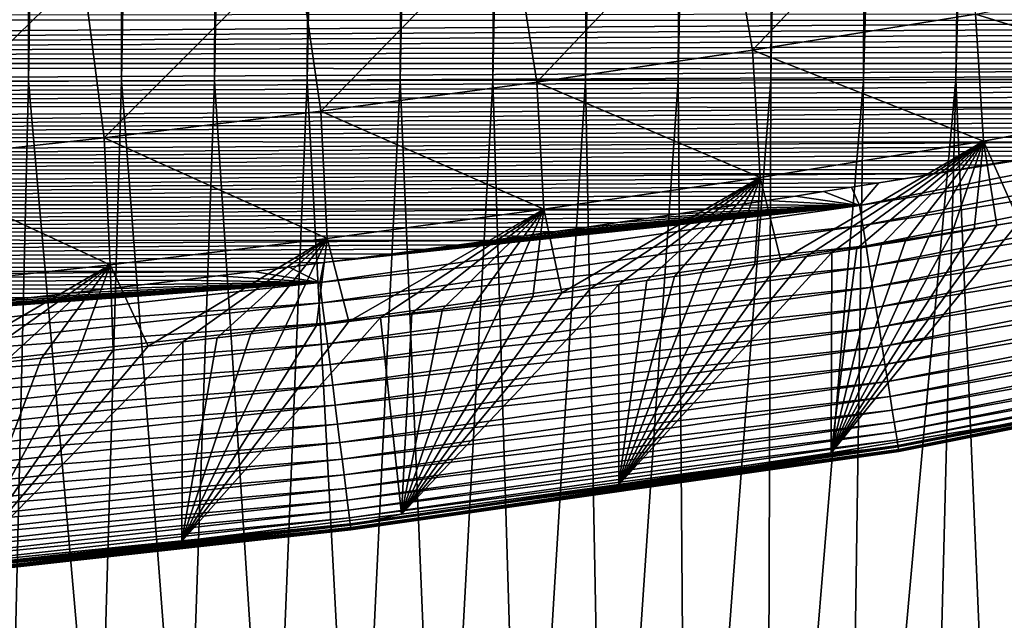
# Model space of a CAD drawing. Header units: metres. Extents: x -26 to 26, y -147 to 24.
# Tile 79 of 254: x 4.95 to 7.55, y -113.35 to -111.77. Entities that reach past the tile are written whole.
import ezdxf

# ---------------------------------------------------------------- set-up
doc = ezdxf.new("R2010")
doc.units = ezdxf.units.M
doc.layers.add('solid_12_411_052_XXX', color=7, linetype='CONTINUOUS')

msp = doc.modelspace()

# ---------------------------------------------------------------- linework, layer by layer
at = {"layer": 'solid_12_411_052_XXX'}
for points in [[(4.690928, -94.420593, 101.305794), (4.977224, -94.42041, 101.334167), (4.726045, -111.932068, 101.842758)], [(4.977224, -94.42041, 101.334167), (4.971569, -111.931763, 101.86451), (4.726045, -111.932068, 101.842758)], [(5.256236, -94.420212, 101.36348), (5.216982, -111.931435, 101.887314), (4.971569, -111.931763, 101.86451)], [(4.977224, -94.42041, 101.334167), (5.256236, -94.420212, 101.36348), (4.971569, -111.931763, 101.86451)], [(5.527992, -94.420006, 101.3936), (5.462251, -111.931099, 101.911102), (5.216982, -111.931435, 101.887314)], [(5.256236, -94.420212, 101.36348), (5.527992, -94.420006, 101.3936), (5.216982, -111.931435, 101.887314)], [(5.792367, -94.4198, 101.424423), (5.707365, -111.93074, 101.935936), (5.462251, -111.931099, 101.911102)], [(5.527992, -94.420006, 101.3936), (5.792367, -94.4198, 101.424423), (5.462251, -111.931099, 101.911102)], [(6.049556, -94.419586, 101.455856), (5.952324, -111.930374, 101.961922), (5.707365, -111.93074, 101.935936)], [(5.792367, -94.4198, 101.424423), (6.049556, -94.419586, 101.455856), (5.707365, -111.93074, 101.935936)], [(6.300011, -94.419373, 101.487869), (6.197129, -111.929985, 101.989166), (5.952324, -111.930374, 101.961922)], [(6.049556, -94.419586, 101.455856), (6.300011, -94.419373, 101.487869), (5.952324, -111.930374, 101.961922)], [(6.544121, -94.419151, 101.520424), (6.441779, -111.929588, 102.017776), (6.197129, -111.929985, 101.989166)], [(6.300011, -94.419373, 101.487869), (6.544121, -94.419151, 101.520424), (6.197129, -111.929985, 101.989166)], [(6.781549, -94.41893, 101.553421), (6.686268, -111.929169, 102.047836), (6.441779, -111.929588, 102.017776)], [(6.544121, -94.419151, 101.520424), (6.781549, -94.41893, 101.553421), (6.441779, -111.929588, 102.017776)], [(7.012304, -94.418709, 101.5868), (6.93058, -111.928741, 102.079369), (6.686268, -111.929169, 102.047836)], [(6.781549, -94.41893, 101.553421), (7.012304, -94.418709, 101.5868), (6.686268, -111.929169, 102.047836)], [(7.236789, -94.418488, 101.620552), (7.174699, -111.928299, 102.112411), (6.93058, -111.928741, 102.079369)], [(7.012304, -94.418709, 101.5868), (7.236789, -94.418488, 101.620552), (6.93058, -111.928741, 102.079369)], [(7.667767, -94.418045, 101.689049), (7.418609, -111.927834, 102.146988), (7.174699, -111.928299, 102.112411)], [(7.455381, -94.418266, 101.654678), (7.667767, -94.418045, 101.689049), (7.174699, -111.928299, 102.112411)], [(7.236789, -94.418488, 101.620552), (7.455381, -94.418266, 101.654678), (7.174699, -111.928299, 102.112411)], [(7.87405, -94.417816, 101.723587), (7.662294, -111.927361, 102.183136), (7.418609, -111.927834, 102.146988)], [(7.667767, -94.418045, 101.689049), (7.87405, -94.417816, 101.723587), (7.418609, -111.927834, 102.146988)], [(18.28219, -105.308563, 121.330444), (-18.285822, -105.184723, 121.330444), (-17.996473, -114.854576, 121.330444)], [(17.99773, -114.813347, 121.330444), (18.28219, -105.308563, 121.330444), (-17.996473, -114.854576, 121.330444)], [(6.882375, -111.850594, 157.562988), (6.807162, -111.41362, 156.994385), (7.386181, -111.320045, 156.99292)], [(7.470522, -111.755028, 157.561188), (6.882375, -111.850594, 157.562988), (7.386181, -111.320045, 156.99292)], [(6.313166, -111.934761, 157.56369), (6.244126, -111.496803, 156.995087), (6.807162, -111.41362, 156.994385)], [(6.882375, -111.850594, 157.562988), (6.313166, -111.934761, 157.56369), (6.807162, -111.41362, 156.994385)], [(5.742795, -112.011703, 157.564301), (5.679964, -111.57283, 156.995712), (6.244126, -111.496803, 156.995087)], [(6.313166, -111.934761, 157.56369), (5.742795, -112.011703, 157.564301), (6.244126, -111.496803, 156.995087)], [(5.171567, -112.08139, 157.564804), (5.114938, -111.641685, 156.996262), (5.679964, -111.57283, 156.995712)], [(5.742795, -112.011703, 157.564301), (5.171567, -112.08139, 157.564804), (5.679964, -111.57283, 156.995712)], [(8.149186, -111.965286, 158.168121), (7.470522, -111.755028, 157.561188), (8.124187, -111.630676, 157.553818)], [(4.599565, -112.143822, 157.565247), (4.549145, -111.703377, 156.996719), (5.114938, -111.641685, 156.996262)], [(5.171567, -112.08139, 157.564804), (4.599565, -112.143822, 157.565247), (5.114938, -111.641685, 156.996262)], [(9.165839, -111.754936, 161.650833), (-9.125924, -111.768028, 161.650833), (9.113686, -111.772003, 161.650833)], [(7.491467, -112.090714, 158.177185), (6.882375, -111.850594, 157.562988), (7.470522, -111.755028, 157.561188)], [(8.149186, -111.965286, 158.168121), (7.491467, -112.090714, 158.177185), (7.470522, -111.755028, 157.561188)], [(9.113686, -111.772003, 161.650833), (-9.125924, -111.768028, 161.650833), (-8.733701, -111.885895, 161.650833)], [(9.113686, -111.772003, 161.650833), (-8.733701, -111.885895, 161.650833), (9.061044, -111.788864, 161.650833)], [(9.061044, -111.788864, 161.650833), (-8.733701, -111.885895, 161.650833), (9.007895, -111.805519, 161.650833)], [(9.007895, -111.805519, 161.650833), (-8.733701, -111.885895, 161.650833), (8.954223, -111.821953, 161.650833)], [(8.954223, -111.821953, 161.650833), (-8.733701, -111.885895, 161.650833), (8.900034, -111.838165, 161.650833)], [(8.900034, -111.838165, 161.650833), (-8.733701, -111.885895, 161.650833), (8.845387, -111.854179, 161.650833)], [(8.845387, -111.854179, 161.650833), (-8.733701, -111.885895, 161.650833), (8.790263, -111.870003, 161.650833)], [(8.790263, -111.870003, 161.650833), (-8.733701, -111.885895, 161.650833), (8.734643, -111.885612, 161.650833)], [(6.902705, -112.186043, 158.179047), (6.313166, -111.934761, 157.56369), (6.882375, -111.850594, 157.562988)], [(7.491467, -112.090714, 158.177185), (6.902705, -112.186043, 158.179047), (6.882375, -111.850594, 157.562988)], [(8.734643, -111.885612, 161.650833), (-8.733701, -111.885895, 161.650833), (8.678504, -111.901009, 161.650833)], [(8.678504, -111.901009, 161.650833), (-8.733701, -111.885895, 161.650833), (-8.313858, -111.992027, 161.650848)], [(8.678504, -111.901009, 161.650833), (-8.313858, -111.992027, 161.650848), (8.621822, -111.916183, 161.650848)], [(8.621822, -111.916183, 161.650848), (-8.313858, -111.992027, 161.650848), (8.564577, -111.931129, 161.650848)], [(8.564577, -111.931129, 161.650848), (-8.313858, -111.992027, 161.650848), (8.506746, -111.945831, 161.650848)], [(8.506746, -111.945831, 161.650848), (-8.313858, -111.992027, 161.650848), (8.448322, -111.960281, 161.650848)], [(4.726045, -111.932068, 101.842758), (4.971569, -111.931763, 101.86451), (4.92529, -113.926575, 101.920479)], [(4.971569, -111.931763, 101.86451), (5.15663, -114.028236, 101.944489), (4.92529, -113.926575, 101.920479)], [(4.971569, -111.931763, 101.86451), (5.216982, -111.931435, 101.887314), (5.15663, -114.028236, 101.944489)], [(5.216982, -111.931435, 101.887314), (5.385719, -114.134605, 101.969231), (5.15663, -114.028236, 101.944489)], [(5.216982, -111.931435, 101.887314), (5.462251, -111.931099, 101.911102), (5.385719, -114.134605, 101.969231)], [(5.462251, -111.931099, 101.911102), (5.612463, -114.245636, 101.994713), (5.385719, -114.134605, 101.969231)], [(5.462251, -111.931099, 101.911102), (5.707365, -111.93074, 101.935936), (5.612463, -114.245636, 101.994713)], [(5.707365, -111.93074, 101.935936), (5.836848, -114.361298, 102.021034), (5.612463, -114.245636, 101.994713)], [(5.707365, -111.93074, 101.935936), (5.952324, -111.930374, 101.961922), (5.836848, -114.361298, 102.021034)], [(6.331793, -112.270073, 158.179733), (5.742795, -112.011703, 157.564301), (6.313166, -111.934761, 157.56369)], [(5.952324, -111.930374, 101.961922), (6.058784, -114.481544, 102.048164), (5.836848, -114.361298, 102.021034)], [(5.952324, -111.930374, 101.961922), (6.197129, -111.929985, 101.989166), (6.058784, -114.481544, 102.048164)], [(6.197129, -111.929985, 101.989166), (6.278124, -114.606285, 102.076195), (6.058784, -114.481544, 102.048164)], [(6.197129, -111.929985, 101.989166), (6.441779, -111.929588, 102.017776), (6.278124, -114.606285, 102.076195)], [(6.441779, -111.929588, 102.017776), (6.494749, -114.735443, 102.105133), (6.278124, -114.606285, 102.076195)], [(6.902705, -112.186043, 158.179047), (6.331793, -112.270073, 158.179733), (6.313166, -111.934761, 157.56369)], [(6.441779, -111.929588, 102.017776), (6.686268, -111.929169, 102.047836), (6.494749, -114.735443, 102.105133)], [(6.686268, -111.929169, 102.047836), (6.708615, -114.868988, 102.134949), (6.494749, -114.735443, 102.105133)], [(6.686268, -111.929169, 102.047836), (6.93058, -111.928741, 102.079369), (6.708615, -114.868988, 102.134949)], [(6.93058, -111.928741, 102.079369), (6.919685, -115.006912, 102.165649), (6.708615, -114.868988, 102.134949)], [(7.174699, -111.928299, 102.112411), (7.127789, -115.149117, 102.197182), (6.919685, -115.006912, 102.165649)], [(6.93058, -111.928741, 102.079369), (7.174699, -111.928299, 102.112411), (6.919685, -115.006912, 102.165649)], [(7.418609, -111.927834, 102.146988), (7.33274, -115.295464, 102.229469), (7.127789, -115.149117, 102.197182)], [(7.174699, -111.928299, 102.112411), (7.418609, -111.927834, 102.146988), (7.127789, -115.149117, 102.197182)], [(7.418609, -111.927834, 102.146988), (7.567798, -115.471405, 102.268074), (7.33274, -115.295464, 102.229469)], [(7.418609, -111.927834, 102.146988), (7.662294, -111.927361, 102.183136), (7.567798, -115.471405, 102.268074)], [(8.448322, -111.960281, 161.650848), (-8.313858, -111.992027, 161.650848), (8.389414, -111.974449, 161.650848)], [(8.389414, -111.974449, 161.650848), (-8.313858, -111.992027, 161.650848), (8.330006, -111.98835, 161.650848)], [(8.149186, -111.965286, 158.168121), (7.585804, -112.302094, 158.811356), (7.491467, -112.090714, 158.177185)], [(8.330006, -111.98835, 161.650848), (-8.313858, -111.992027, 161.650848), (8.270052, -112.002022, 161.650848)], [(8.270052, -112.002022, 161.650848), (-8.313858, -111.992027, 161.650848), (-7.862604, -112.086914, 161.650864)], [(8.578518, -111.980042, 161.649017), (7.164486, -112.26004, 161.649048), (8.591833, -112.031715, 161.643158)], [(7.215724, -112.200363, 161.650864), (7.164486, -112.26004, 161.649048), (8.578518, -111.980042, 161.649017)], [(7.287465, -112.188667, 161.650864), (7.215724, -112.200363, 161.650864), (8.578518, -111.980042, 161.649017)], [(7.358414, -112.176888, 161.650864), (7.287465, -112.188667, 161.650864), (8.578518, -111.980042, 161.649017)], [(7.428629, -112.165009, 161.650864), (7.358414, -112.176888, 161.650864), (8.578518, -111.980042, 161.649017)], [(7.497993, -112.153091, 161.650864), (7.428629, -112.165009, 161.650864), (8.578518, -111.980042, 161.649017)], [(7.566421, -112.141174, 161.650864), (7.497993, -112.153091, 161.650864), (8.578518, -111.980042, 161.649017)], [(8.270052, -112.002022, 161.650848), (-7.862604, -112.086914, 161.650864), (8.209508, -112.015472, 161.650848)], [(8.209508, -112.015472, 161.650848), (-7.862604, -112.086914, 161.650864), (8.148327, -112.028732, 161.650848)], [(5.759776, -112.346886, 158.180313), (5.171567, -112.08139, 157.564804), (5.742795, -112.011703, 157.564301)], [(6.331793, -112.270073, 158.179733), (5.759776, -112.346886, 158.180313), (5.742795, -112.011703, 157.564301)], [(8.148327, -112.028732, 161.650848), (-7.862604, -112.086914, 161.650864), (8.086464, -112.04184, 161.650848)], [(8.086464, -112.04184, 161.650848), (-7.862604, -112.086914, 161.650864), (8.023871, -112.05481, 161.650848)], [(7.164486, -112.26004, 161.649048), (7.172931, -112.312828, 161.643158), (8.591833, -112.031715, 161.643158)], [(8.591833, -112.031715, 161.643158), (7.172931, -112.312828, 161.643158), (8.605412, -112.084419, 161.632874)], [(8.023871, -112.05481, 161.650848), (-7.862604, -112.086914, 161.650864), (7.96051, -112.067673, 161.650848)], [(7.96051, -112.067673, 161.650848), (-7.862604, -112.086914, 161.650864), (7.89651, -112.080338, 161.650848)], [(7.89651, -112.080338, 161.650848), (-7.862604, -112.086914, 161.650864), (7.831913, -112.092789, 161.650864)], [(7.831913, -112.092789, 161.650864), (-7.862604, -112.086914, 161.650864), (-7.373907, -112.174301, 161.650864)], [(7.831913, -112.092789, 161.650864), (-7.373907, -112.174301, 161.650864), (7.766661, -112.105064, 161.650864)], [(7.766661, -112.105064, 161.650864), (-7.373907, -112.174301, 161.650864), (7.700699, -112.117195, 161.650864)], [(5.186856, -112.416466, 158.180801), (4.599565, -112.143822, 157.565247), (5.171567, -112.08139, 157.564804)], [(5.759776, -112.346886, 158.180313), (5.186856, -112.416466, 158.180801), (5.171567, -112.08139, 157.564804)], [(7.491467, -112.090714, 158.177185), (6.957184, -112.405037, 158.814224), (6.902705, -112.186043, 158.179047)], [(7.491467, -112.090714, 158.177185), (7.024904, -112.394562, 158.814194), (6.957184, -112.405037, 158.814224)], [(7.491467, -112.090714, 158.177185), (7.091662, -112.384117, 158.814117), (7.024904, -112.394562, 158.814194)], [(7.491467, -112.090714, 158.177185), (7.157455, -112.373695, 158.81398), (7.091662, -112.384117, 158.814117)], [(7.491467, -112.090714, 158.177185), (7.222272, -112.363297, 158.813751), (7.157455, -112.373695, 158.81398)], [(7.172931, -112.312828, 161.643158), (7.181544, -112.366661, 161.632843), (8.605412, -112.084419, 161.632874)], [(8.605412, -112.084419, 161.632874), (7.181544, -112.366661, 161.632843), (8.619128, -112.137657, 161.617905)], [(7.491467, -112.090714, 158.177185), (7.285517, -112.35302, 158.813477), (7.222272, -112.363297, 158.813751)], [(7.491467, -112.090714, 158.177185), (7.34715, -112.342865, 158.813171), (7.285517, -112.35302, 158.813477)], [(7.491467, -112.090714, 158.177185), (7.407586, -112.332771, 158.81282), (7.34715, -112.342865, 158.813171)], [(7.491467, -112.090714, 158.177185), (7.467236, -112.322662, 158.812408), (7.407586, -112.332771, 158.81282)], [(7.491467, -112.090714, 158.177185), (7.526508, -112.312462, 158.81192), (7.467236, -112.322662, 158.812408)], [(7.491467, -112.090714, 158.177185), (7.585804, -112.302094, 158.811356), (7.526508, -112.312462, 158.81192)], [(7.700699, -112.117195, 161.650864), (-7.373907, -112.174301, 161.650864), (7.633972, -112.129219, 161.650864)], [(7.633972, -112.129219, 161.650864), (-7.373907, -112.174301, 161.650864), (7.566421, -112.141174, 161.650864)], [(7.566421, -112.141174, 161.650864), (-7.373907, -112.174301, 161.650864), (7.497993, -112.153091, 161.650864)], [(7.497993, -112.153091, 161.650864), (-7.373907, -112.174301, 161.650864), (7.428629, -112.165009, 161.650864)], [(5.186856, -112.416466, 158.180801), (4.613198, -112.478806, 158.181198), (4.599565, -112.143822, 157.565247)], [(7.181544, -112.366661, 161.632843), (7.190245, -112.421051, 161.617813), (8.619128, -112.137657, 161.617905)], [(8.619128, -112.137657, 161.617905), (7.190245, -112.421051, 161.617813), (8.632841, -112.19088, 161.598007)], [(7.428629, -112.165009, 161.650864), (-7.373907, -112.174301, 161.650864), (7.358414, -112.176888, 161.650864)], [(7.358414, -112.176888, 161.650864), (-7.373907, -112.174301, 161.650864), (-6.840599, -112.258858, 161.650879)], [(7.358414, -112.176888, 161.650864), (-6.840599, -112.258858, 161.650879), (7.287465, -112.188667, 161.650864)], [(7.287465, -112.188667, 161.650864), (-6.840599, -112.258858, 161.650879), (7.215724, -112.200363, 161.650864)], [(7.215724, -112.200363, 161.650864), (-6.840599, -112.258858, 161.650879), (7.143133, -112.212006, 161.650864)], [(6.902705, -112.186043, 158.179047), (6.379122, -112.490334, 158.814804), (6.331793, -112.270073, 158.179733)], [(6.902705, -112.186043, 158.179047), (6.45495, -112.479561, 158.814697), (6.379122, -112.490334, 158.814804)], [(6.902705, -112.186043, 158.179047), (6.529711, -112.468819, 158.81459), (6.45495, -112.479561, 158.814697)], [(6.902705, -112.186043, 158.179047), (6.603448, -112.458099, 158.814499), (6.529711, -112.468819, 158.81459)], [(6.902705, -112.186043, 158.179047), (6.676203, -112.447403, 158.814392), (6.603448, -112.458099, 158.814499)], [(6.902705, -112.186043, 158.179047), (6.748005, -112.436737, 158.814316), (6.676203, -112.447403, 158.814392)], [(6.902705, -112.186043, 158.179047), (6.818763, -112.426117, 158.81427), (6.748005, -112.436737, 158.814316)], [(6.902705, -112.186043, 158.179047), (6.88848, -112.41555, 158.81424), (6.818763, -112.426117, 158.81427)], [(6.902705, -112.186043, 158.179047), (6.957184, -112.405037, 158.814224), (6.88848, -112.41555, 158.81424)], [(7.215724, -112.200363, 161.650864), (7.143133, -112.212006, 161.650864), (7.164486, -112.26004, 161.649048)], [(7.190245, -112.421051, 161.617813), (7.198943, -112.475426, 161.597839), (8.632841, -112.19088, 161.598007)], [(8.632841, -112.19088, 161.598007), (7.198943, -112.475426, 161.597839), (8.646393, -112.243477, 161.573044)], [(7.143133, -112.212006, 161.650864), (-6.840599, -112.258858, 161.650879), (7.06963, -112.223618, 161.650864)], [(7.06963, -112.223618, 161.650864), (-6.840599, -112.258858, 161.650879), (6.995158, -112.235214, 161.650864)], [(7.06963, -112.223618, 161.650864), (6.995158, -112.235214, 161.650864), (7.164486, -112.26004, 161.649048)], [(7.143133, -112.212006, 161.650864), (7.06963, -112.223618, 161.650864), (7.164486, -112.26004, 161.649048)], [(6.995158, -112.235214, 161.650864), (-6.840599, -112.258858, 161.650879), (6.919656, -112.246834, 161.650864)], [(6.919656, -112.246834, 161.650864), (-6.840599, -112.258858, 161.650879), (6.843066, -112.258492, 161.650879)], [(6.843066, -112.258492, 161.650879), (-6.840599, -112.258858, 161.650879), (6.765403, -112.270203, 161.650879)], [(6.765403, -112.270203, 161.650879), (-6.840599, -112.258858, 161.650879), (-6.255018, -112.343895, 161.650879)], [(7.164486, -112.26004, 161.649048), (5.740079, -112.463554, 161.649063), (7.172931, -112.312828, 161.643158)], [(5.751109, -112.410873, 161.650879), (5.740079, -112.463554, 161.649063), (7.164486, -112.26004, 161.649048)], [(5.841902, -112.399178, 161.650879), (5.751109, -112.410873, 161.650879), (7.164486, -112.26004, 161.649048)], [(5.931508, -112.387466, 161.650879), (5.841902, -112.399178, 161.650879), (7.164486, -112.26004, 161.649048)], [(6.019976, -112.37574, 161.650879), (5.931508, -112.387466, 161.650879), (7.164486, -112.26004, 161.649048)], [(6.107357, -112.364037, 161.650879), (6.019976, -112.37574, 161.650879), (7.164486, -112.26004, 161.649048)], [(6.193659, -112.352341, 161.650879), (6.107357, -112.364037, 161.650879), (7.164486, -112.26004, 161.649048)], [(6.278718, -112.34063, 161.650879), (6.193659, -112.352341, 161.650879), (7.164486, -112.26004, 161.649048)], [(6.362559, -112.328903, 161.650879), (6.278718, -112.34063, 161.650879), (7.164486, -112.26004, 161.649048)], [(6.445237, -112.317162, 161.650879), (6.362559, -112.328903, 161.650879), (7.164486, -112.26004, 161.649048)], [(6.526806, -112.305412, 161.650879), (6.445237, -112.317162, 161.650879), (7.164486, -112.26004, 161.649048)], [(6.60732, -112.293671, 161.650879), (6.526806, -112.305412, 161.650879), (7.164486, -112.26004, 161.649048)], [(6.686835, -112.281929, 161.650879), (6.60732, -112.293671, 161.650879), (7.164486, -112.26004, 161.649048)], [(6.765403, -112.270203, 161.650879), (6.686835, -112.281929, 161.650879), (7.164486, -112.26004, 161.649048)], [(6.843066, -112.258492, 161.650879), (6.765403, -112.270203, 161.650879), (7.164486, -112.26004, 161.649048)], [(6.919656, -112.246834, 161.650864), (6.843066, -112.258492, 161.650879), (7.164486, -112.26004, 161.649048)], [(6.995158, -112.235214, 161.650864), (6.919656, -112.246834, 161.650864), (7.164486, -112.26004, 161.649048)], [(7.198943, -112.475426, 161.597839), (7.207539, -112.52916, 161.572769), (8.646393, -112.243477, 161.573044)], [(8.646393, -112.243477, 161.573044), (7.207539, -112.52916, 161.572769), (8.659616, -112.294792, 161.542969)], [(6.765403, -112.270203, 161.650879), (-6.255018, -112.343895, 161.650879), (6.686835, -112.281929, 161.650879)], [(6.686835, -112.281929, 161.650879), (-6.255018, -112.343895, 161.650879), (6.60732, -112.293671, 161.650879)], [(6.331793, -112.270073, 158.179733), (5.816836, -112.566132, 158.815369), (5.759776, -112.346886, 158.180313)], [(6.331793, -112.270073, 158.179733), (5.900539, -112.555298, 158.815308), (5.816836, -112.566132, 158.815369)], [(6.331793, -112.270073, 158.179733), (5.983062, -112.544464, 158.815247), (5.900539, -112.555298, 158.815308)], [(6.331793, -112.270073, 158.179733), (6.064465, -112.53363, 158.81517), (5.983062, -112.544464, 158.815247)], [(6.331793, -112.270073, 158.179733), (6.144808, -112.522789, 158.815094), (6.064465, -112.53363, 158.81517)], [(6.331793, -112.270073, 158.179733), (6.224089, -112.511948, 158.815002), (6.144808, -112.522789, 158.815094)], [(6.331793, -112.270073, 158.179733), (6.302182, -112.501129, 158.814911), (6.224089, -112.511948, 158.815002)], [(6.331793, -112.270073, 158.179733), (6.379122, -112.490334, 158.814804), (6.302182, -112.501129, 158.814911)], [(6.60732, -112.293671, 161.650879), (-6.255018, -112.343895, 161.650879), (6.526806, -112.305412, 161.650879)], [(6.526806, -112.305412, 161.650879), (-6.255018, -112.343895, 161.650879), (6.445237, -112.317162, 161.650879)], [(5.740079, -112.463554, 161.649063), (5.746789, -112.516594, 161.643173), (7.172931, -112.312828, 161.643158)], [(7.172931, -112.312828, 161.643158), (5.746789, -112.516594, 161.643173), (7.181544, -112.366661, 161.632843)], [(7.585804, -112.302094, 158.811356), (7.633228, -112.824165, 160.75885), (7.089372, -112.912994, 160.758728)], [(7.526508, -112.312462, 158.81192), (7.585804, -112.302094, 158.811356), (7.089372, -112.912994, 160.758728)], [(7.467236, -112.322662, 158.812408), (7.526508, -112.312462, 158.81192), (7.089372, -112.912994, 160.758728)], [(7.207539, -112.52916, 161.572769), (7.215925, -112.581589, 161.542572), (8.659616, -112.294792, 161.542969)], [(8.659616, -112.294792, 161.542969), (7.215925, -112.581589, 161.542572), (8.672335, -112.344162, 161.507889)], [(6.445237, -112.317162, 161.650879), (-6.255018, -112.343895, 161.650879), (6.362559, -112.328903, 161.650879)], [(6.362559, -112.328903, 161.650879), (-6.255018, -112.343895, 161.650879), (6.278718, -112.34063, 161.650879)], [(7.407586, -112.332771, 158.81282), (7.467236, -112.322662, 158.812408), (7.089372, -112.912994, 160.758728)], [(7.34715, -112.342865, 158.813171), (7.407586, -112.332771, 158.81282), (7.089372, -112.912994, 160.758728)], [(6.278718, -112.34063, 161.650879), (-6.255018, -112.343895, 161.650879), (6.193659, -112.352341, 161.650879)], [(6.193659, -112.352341, 161.650879), (-6.255018, -112.343895, 161.650879), (-5.610013, -112.428658, 161.650894)], [(6.193659, -112.352341, 161.650879), (-5.610013, -112.428658, 161.650894), (6.107357, -112.364037, 161.650879)], [(6.107357, -112.364037, 161.650879), (-5.610013, -112.428658, 161.650894), (6.019976, -112.37574, 161.650879)], [(5.759776, -112.346886, 158.180313), (5.287783, -112.630997, 158.815781), (5.186856, -112.416466, 158.180801)], [(5.759776, -112.346886, 158.180313), (5.379089, -112.620239, 158.81572), (5.287783, -112.630997, 158.815781)], [(5.759776, -112.346886, 158.180313), (5.469143, -112.609459, 158.815643), (5.379089, -112.620239, 158.81572)], [(5.759776, -112.346886, 158.180313), (5.558024, -112.598633, 158.815567), (5.469143, -112.609459, 158.815643)], [(5.759776, -112.346886, 158.180313), (5.645639, -112.587799, 158.815506), (5.558024, -112.598633, 158.815567)], [(5.759776, -112.346886, 158.180313), (5.731889, -112.576958, 158.815445), (5.645639, -112.587799, 158.815506)], [(5.759776, -112.346886, 158.180313), (5.816836, -112.566132, 158.815369), (5.731889, -112.576958, 158.815445)], [(7.285517, -112.35302, 158.813477), (7.34715, -112.342865, 158.813171), (7.089372, -112.912994, 160.758728)], [(7.222272, -112.363297, 158.813751), (7.285517, -112.35302, 158.813477), (7.089372, -112.912994, 160.758728)], [(7.157455, -112.373695, 158.81398), (7.222272, -112.363297, 158.813751), (7.089372, -112.912994, 160.758728)], [(7.215925, -112.581589, 161.542572), (7.22399, -112.632004, 161.507324), (8.672335, -112.344162, 161.507889)], [(8.672335, -112.344162, 161.507889), (7.22399, -112.632004, 161.507324), (8.684377, -112.390907, 161.467987)], [(6.019976, -112.37574, 161.650879), (-5.610013, -112.428658, 161.650894), (5.931508, -112.387466, 161.650879)], [(5.931508, -112.387466, 161.650879), (-5.610013, -112.428658, 161.650894), (5.841902, -112.399178, 161.650879)], [(5.746789, -112.516594, 161.643173), (5.753631, -112.570686, 161.632858), (7.181544, -112.366661, 161.632843)], [(7.181544, -112.366661, 161.632843), (5.753631, -112.570686, 161.632858), (7.190245, -112.421051, 161.617813)], [(7.091662, -112.384117, 158.814117), (7.089372, -112.912994, 160.758728), (6.528988, -112.996307, 160.758728)], [(7.024904, -112.394562, 158.814194), (7.091662, -112.384117, 158.814117), (6.528988, -112.996307, 160.758728)], [(7.091662, -112.384117, 158.814117), (7.157455, -112.373695, 158.81398), (7.089372, -112.912994, 160.758728)], [(7.22399, -112.632004, 161.507324), (7.231625, -112.679733, 161.467255), (8.684377, -112.390907, 161.467987)], [(8.684377, -112.390907, 161.467987), (7.231625, -112.679733, 161.467255), (8.695579, -112.434387, 161.423615)], [(5.841902, -112.399178, 161.650879), (-5.610013, -112.428658, 161.650894), (5.751109, -112.410873, 161.650879)], [(5.751109, -112.410873, 161.650879), (-5.610013, -112.428658, 161.650894), (5.659076, -112.422531, 161.650894)], [(5.186856, -112.416466, 158.180801), (4.709982, -112.694763, 158.816208), (4.613198, -112.478806, 158.181198)], [(5.186856, -112.416466, 158.180801), (4.80992, -112.684258, 158.816132), (4.709982, -112.694763, 158.816208)], [(5.186856, -112.416466, 158.180801), (4.908525, -112.673683, 158.816071), (4.80992, -112.684258, 158.816132)], [(5.186856, -112.416466, 158.180801), (5.005598, -112.663063, 158.81601), (4.908525, -112.673683, 158.816071)], [(5.186856, -112.416466, 158.180801), (5.101114, -112.652405, 158.815933), (5.005598, -112.663063, 158.81601)], [(5.186856, -112.416466, 158.180801), (5.195151, -112.641716, 158.815857), (5.101114, -112.652405, 158.815933)], [(5.186856, -112.416466, 158.180801), (5.287783, -112.630997, 158.815781), (5.195151, -112.641716, 158.815857)], [(5.751109, -112.410873, 161.650879), (5.659076, -112.422531, 161.650894), (5.740079, -112.463554, 161.649063)], [(6.957184, -112.405037, 158.814224), (7.024904, -112.394562, 158.814194), (6.528988, -112.996307, 160.758728)], [(6.88848, -112.41555, 158.81424), (6.957184, -112.405037, 158.814224), (6.528988, -112.996307, 160.758728)], [(6.818763, -112.426117, 158.81427), (6.88848, -112.41555, 158.81424), (6.528988, -112.996307, 160.758728)], [(5.659076, -112.422531, 161.650894), (-5.610013, -112.428658, 161.650894), (5.565754, -112.434135, 161.650894)], [(5.565754, -112.434135, 161.650894), (-5.610013, -112.428658, 161.650894), (-4.899361, -112.511314, 161.650894)], [(5.565754, -112.434135, 161.650894), (-4.899361, -112.511314, 161.650894), (5.471092, -112.445671, 161.650894)], [(5.565754, -112.434135, 161.650894), (5.471092, -112.445671, 161.650894), (5.740079, -112.463554, 161.649063)], [(5.659076, -112.422531, 161.650894), (5.565754, -112.434135, 161.650894), (5.740079, -112.463554, 161.649063)], [(5.753631, -112.570686, 161.632858), (5.760544, -112.625328, 161.617828), (7.190245, -112.421051, 161.617813)], [(7.190245, -112.421051, 161.617813), (5.760544, -112.625328, 161.617828), (7.198943, -112.475426, 161.597839)], [(6.748005, -112.436737, 158.814316), (6.818763, -112.426117, 158.81427), (6.528988, -112.996307, 160.758728)], [(6.676203, -112.447403, 158.814392), (6.748005, -112.436737, 158.814316), (6.528988, -112.996307, 160.758728)], [(7.231625, -112.679733, 161.467255), (7.238722, -112.724106, 161.422699), (8.695579, -112.434387, 161.423615)], [(8.695579, -112.434387, 161.423615), (7.238722, -112.724106, 161.422699), (8.70579, -112.474014, 161.375214)], [(5.471092, -112.445671, 161.650894), (-4.899361, -112.511314, 161.650894), (5.375046, -112.45713, 161.650894)], [(5.375046, -112.45713, 161.650894), (-4.899361, -112.511314, 161.650894), (5.277776, -112.468552, 161.650894)], [(5.277776, -112.468552, 161.650894), (-4.899361, -112.511314, 161.650894), (5.179318, -112.47995, 161.650894)], [(5.740079, -112.463554, 161.649063), (4.310114, -112.622429, 161.649078), (5.746789, -112.516594, 161.643173)], [(4.341688, -112.568192, 161.650894), (4.310114, -112.622429, 161.649078), (5.740079, -112.463554, 161.649063)], [(4.451416, -112.55751, 161.650894), (4.341688, -112.568192, 161.650894), (5.740079, -112.463554, 161.649063)], [(4.559855, -112.546776, 161.650894), (4.451416, -112.55751, 161.650894), (5.740079, -112.463554, 161.649063)], [(4.666852, -112.535927, 161.650894), (4.559855, -112.546776, 161.650894), (5.740079, -112.463554, 161.649063)], [(4.772258, -112.52494, 161.650894), (4.666852, -112.535927, 161.650894), (5.740079, -112.463554, 161.649063)], [(4.876141, -112.513824, 161.650894), (4.772258, -112.52494, 161.650894), (5.740079, -112.463554, 161.649063)], [(4.978567, -112.502609, 161.650894), (4.876141, -112.513824, 161.650894), (5.740079, -112.463554, 161.649063)], [(5.079604, -112.49131, 161.650894), (4.978567, -112.502609, 161.650894), (5.740079, -112.463554, 161.649063)], [(5.179318, -112.47995, 161.650894), (5.079604, -112.49131, 161.650894), (5.740079, -112.463554, 161.649063)], [(5.277776, -112.468552, 161.650894), (5.179318, -112.47995, 161.650894), (5.740079, -112.463554, 161.649063)], [(5.375046, -112.45713, 161.650894), (5.277776, -112.468552, 161.650894), (5.740079, -112.463554, 161.649063)], [(5.471092, -112.445671, 161.650894), (5.375046, -112.45713, 161.650894), (5.740079, -112.463554, 161.649063)], [(6.529711, -112.468819, 158.81459), (6.528988, -112.996307, 160.758728), (5.955498, -113.074417, 160.758743)], [(6.45495, -112.479561, 158.814697), (6.529711, -112.468819, 158.81459), (5.955498, -113.074417, 160.758743)], [(6.603448, -112.458099, 158.814499), (6.676203, -112.447403, 158.814392), (6.528988, -112.996307, 160.758728)], [(6.529711, -112.468819, 158.81459), (6.603448, -112.458099, 158.814499), (6.528988, -112.996307, 160.758728)], [(5.179318, -112.47995, 161.650894), (-4.899361, -112.511314, 161.650894), (5.079604, -112.49131, 161.650894)], [(5.079604, -112.49131, 161.650894), (-4.899361, -112.511314, 161.650894), (4.978567, -112.502609, 161.650894)], [(5.760544, -112.625328, 161.617828), (5.767455, -112.679962, 161.597855), (7.198943, -112.475426, 161.597839)], [(7.198943, -112.475426, 161.597839), (5.767455, -112.679962, 161.597855), (7.207539, -112.52916, 161.572769)], [(6.379122, -112.490334, 158.814804), (6.45495, -112.479561, 158.814697), (5.955498, -113.074417, 160.758743)], [(6.302182, -112.501129, 158.814911), (6.379122, -112.490334, 158.814804), (5.955498, -113.074417, 160.758743)], [(7.238722, -112.724106, 161.422699), (7.245189, -112.764526, 161.3741), (8.70579, -112.474014, 161.375214)], [(8.70579, -112.474014, 161.375214), (7.245189, -112.764526, 161.3741), (8.71488, -112.509308, 161.323349)], [(4.978567, -112.502609, 161.650894), (-4.899361, -112.511314, 161.650894), (4.876141, -112.513824, 161.650894)], [(4.310114, -112.622429, 161.649078), (4.315188, -112.675644, 161.643188), (5.746789, -112.516594, 161.643173)], [(5.746789, -112.516594, 161.643173), (4.315188, -112.675644, 161.643188), (5.753631, -112.570686, 161.632858)], [(6.224089, -112.511948, 158.815002), (6.302182, -112.501129, 158.814911), (5.955498, -113.074417, 160.758743)], [(6.144808, -112.522789, 158.815094), (6.224089, -112.511948, 158.815002), (5.955498, -113.074417, 160.758743)], [(7.245189, -112.764526, 161.3741), (7.250941, -112.800491, 161.322021), (8.71488, -112.509308, 161.323349)], [(8.71488, -112.509308, 161.323349), (7.250941, -112.800491, 161.322021), (8.722749, -112.539848, 161.268661)], [(5.767455, -112.679962, 161.597855), (5.774284, -112.733955, 161.572784), (7.207539, -112.52916, 161.572769)], [(7.207539, -112.52916, 161.572769), (5.774284, -112.733955, 161.572784), (7.215925, -112.581589, 161.542572)], [(5.900539, -112.555298, 158.815308), (5.983062, -112.544464, 158.815247), (5.955498, -113.074417, 160.758743)], [(6.064465, -112.53363, 158.81517), (6.144808, -112.522789, 158.815094), (5.955498, -113.074417, 160.758743)], [(5.983062, -112.544464, 158.815247), (6.064465, -112.53363, 158.81517), (5.955498, -113.074417, 160.758743)], [(7.250941, -112.800491, 161.322021), (7.255915, -112.831589, 161.26712), (8.722749, -112.539848, 161.268661)], [(8.722749, -112.539848, 161.268661), (7.255915, -112.831589, 161.26712), (8.729324, -112.565376, 161.211853)], [(4.315188, -112.675644, 161.643188), (4.320363, -112.729927, 161.632874), (5.753631, -112.570686, 161.632858)], [(5.753631, -112.570686, 161.632858), (4.320363, -112.729927, 161.632874), (5.760544, -112.625328, 161.617828)], [(5.900539, -112.555298, 158.815308), (5.955498, -113.074417, 160.758743), (5.376516, -113.145958, 160.758728)], [(5.816836, -112.566132, 158.815369), (5.900539, -112.555298, 158.815308), (5.376516, -113.145958, 160.758728)], [(5.731889, -112.576958, 158.815445), (5.816836, -112.566132, 158.815369), (5.376516, -113.145958, 160.758728)], [(7.255915, -112.831589, 161.26712), (7.260065, -112.857536, 161.210098), (8.729324, -112.565376, 161.211853)], [(8.729324, -112.565376, 161.211853), (7.260065, -112.857536, 161.210098), (8.734568, -112.585724, 161.153625)], [(5.645639, -112.587799, 158.815506), (5.731889, -112.576958, 158.815445), (5.376516, -113.145958, 160.758728)], [(5.558024, -112.598633, 158.815567), (5.645639, -112.587799, 158.815506), (5.376516, -113.145958, 160.758728)], [(5.469143, -112.609459, 158.815643), (5.558024, -112.598633, 158.815567), (5.376516, -113.145958, 160.758728)], [(5.774284, -112.733955, 161.572784), (5.780947, -112.786629, 161.542587), (7.215925, -112.581589, 161.542572)], [(7.215925, -112.581589, 161.542572), (5.780947, -112.786629, 161.542587), (7.22399, -112.632004, 161.507324)], [(7.260065, -112.857536, 161.210098), (7.263366, -112.878174, 161.151672), (8.734568, -112.585724, 161.153625)], [(8.734568, -112.585724, 161.153625), (7.263366, -112.878174, 161.151672), (8.738472, -112.600883, 161.094711)], [(5.379089, -112.620239, 158.81572), (5.376516, -113.145958, 160.758728), (4.798917, -113.210045, 160.758728)], [(5.287783, -112.630997, 158.815781), (5.379089, -112.620239, 158.81572), (4.798917, -113.210045, 160.758728)], [(5.379089, -112.620239, 158.81572), (5.469143, -112.609459, 158.815643), (5.376516, -113.145958, 160.758728)], [(7.263366, -112.878174, 161.151672), (7.265815, -112.893494, 161.092575), (8.738472, -112.600883, 161.094711)], [(8.738472, -112.600883, 161.094711), (7.265815, -112.893494, 161.092575), (8.74106, -112.610931, 161.035812)], [(7.265815, -112.893494, 161.092575), (7.267427, -112.903572, 161.033508), (8.74106, -112.610931, 161.035812)], [(8.659697, -112.613564, 160.761047), (8.739582, -112.605217, 160.812134), (7.26636, -112.896927, 160.809418)], [(7.26764, -112.904915, 160.862625), (7.26636, -112.896927, 160.809418), (8.739582, -112.605217, 160.812134)], [(8.157708, -112.726135, 160.75943), (8.659697, -112.613564, 160.761047), (7.26636, -112.896927, 160.809418)], [(8.74106, -112.610931, 161.035812), (7.267427, -112.903572, 161.033508), (8.742383, -112.616074, 160.97757)], [(7.267427, -112.903572, 161.033508), (7.268235, -112.90863, 160.975113), (8.742383, -112.616074, 160.97757)], [(8.741548, -112.612839, 160.86528), (7.26764, -112.904915, 160.862625), (8.739582, -112.605217, 160.812134)], [(7.268287, -112.908958, 160.917999), (7.26764, -112.904915, 160.862625), (8.741548, -112.612839, 160.86528)], [(8.742383, -112.616074, 160.97757), (7.268235, -112.90863, 160.975113), (8.742516, -112.616592, 160.920563)], [(7.268235, -112.90863, 160.975113), (7.268287, -112.908958, 160.917999), (8.742516, -112.616592, 160.920563)], [(8.742516, -112.616592, 160.920563), (7.268287, -112.908958, 160.917999), (8.741548, -112.612839, 160.86528)], [(4.320363, -112.729927, 161.632874), (4.325591, -112.78476, 161.617844), (5.760544, -112.625328, 161.617828)], [(5.760544, -112.625328, 161.617828), (4.325591, -112.78476, 161.617844), (5.767455, -112.679962, 161.597855)], [(5.195151, -112.641716, 158.815857), (5.287783, -112.630997, 158.815781), (4.798917, -113.210045, 160.758728)], [(5.101114, -112.652405, 158.815933), (5.195151, -112.641716, 158.815857), (4.798917, -113.210045, 160.758728)], [(5.780947, -112.786629, 161.542587), (5.787355, -112.83728, 161.507339), (7.22399, -112.632004, 161.507324)], [(7.22399, -112.632004, 161.507324), (5.787355, -112.83728, 161.507339), (7.231625, -112.679733, 161.467255)], [(5.005598, -112.663063, 158.81601), (5.101114, -112.652405, 158.815933), (4.798917, -113.210045, 160.758728)], [(4.908525, -112.673683, 158.816071), (5.005598, -112.663063, 158.81601), (4.798917, -113.210045, 160.758728)], [(4.325591, -112.78476, 161.617844), (4.330817, -112.839577, 161.597855), (5.767455, -112.679962, 161.597855)], [(5.767455, -112.679962, 161.597855), (4.330817, -112.839577, 161.597855), (5.774284, -112.733955, 161.572784)], [(5.787355, -112.83728, 161.507339), (5.793421, -112.885231, 161.46727), (7.231625, -112.679733, 161.467255)], [(7.231625, -112.679733, 161.467255), (5.793421, -112.885231, 161.46727), (7.238722, -112.724106, 161.422699)], [(5.793421, -112.885231, 161.46727), (5.79906, -112.929817, 161.422714), (7.238722, -112.724106, 161.422699)], [(7.238722, -112.724106, 161.422699), (5.79906, -112.929817, 161.422714), (7.245189, -112.764526, 161.3741)], [(7.633228, -112.824165, 160.75885), (8.157708, -112.726135, 160.75943), (7.26636, -112.896927, 160.809418)], [(4.330817, -112.839577, 161.597855), (4.335981, -112.893753, 161.572784), (5.774284, -112.733955, 161.572784)], [(5.774284, -112.733955, 161.572784), (4.335981, -112.893753, 161.572784), (5.780947, -112.786629, 161.542587)], [(5.79906, -112.929817, 161.422714), (5.804198, -112.970428, 161.374115), (7.245189, -112.764526, 161.3741)], [(7.245189, -112.764526, 161.3741), (5.804198, -112.970428, 161.374115), (7.250941, -112.800491, 161.322021)], [(4.335981, -112.893753, 161.572784), (4.34102, -112.946602, 161.542587), (5.780947, -112.786629, 161.542587)], [(5.780947, -112.786629, 161.542587), (4.34102, -112.946602, 161.542587), (5.787355, -112.83728, 161.507339)], [(5.804198, -112.970428, 161.374115), (5.808769, -113.006561, 161.322037), (7.250941, -112.800491, 161.322021)], [(7.250941, -112.800491, 161.322021), (5.808769, -113.006561, 161.322037), (7.255915, -112.831589, 161.26712)], [(5.808769, -113.006561, 161.322037), (5.812721, -113.037804, 161.267136), (7.255915, -112.831589, 161.26712)], [(7.255915, -112.831589, 161.26712), (5.812721, -113.037804, 161.267136), (7.260065, -112.857536, 161.210098)], [(7.089372, -112.912994, 160.758728), (7.633228, -112.824165, 160.75885), (7.26636, -112.896927, 160.809418)], [(4.34102, -112.946602, 161.542587), (4.345865, -112.997437, 161.507355), (5.787355, -112.83728, 161.507339)], [(5.787355, -112.83728, 161.507339), (4.345865, -112.997437, 161.507355), (5.793421, -112.885231, 161.46727)], [(5.812721, -113.037804, 161.267136), (5.816019, -113.063873, 161.210098), (7.260065, -112.857536, 161.210098)], [(7.260065, -112.857536, 161.210098), (5.816019, -113.063873, 161.210098), (7.263366, -112.878174, 161.151672)], [(5.816019, -113.063873, 161.210098), (5.818642, -113.08461, 161.151672), (7.263366, -112.878174, 161.151672)], [(7.263366, -112.878174, 161.151672), (5.818642, -113.08461, 161.151672), (7.265815, -112.893494, 161.092575)], [(4.345865, -112.997437, 161.507355), (4.350451, -113.045547, 161.467285), (5.793421, -112.885231, 161.46727)], [(5.793421, -112.885231, 161.46727), (4.350451, -113.045547, 161.467285), (5.79906, -112.929817, 161.422714)], [(5.818642, -113.08461, 161.151672), (5.820589, -113.099998, 161.092575), (7.265815, -112.893494, 161.092575)], [(7.265815, -112.893494, 161.092575), (5.820589, -113.099998, 161.092575), (7.267427, -112.903572, 161.033508)], [(5.820589, -113.099998, 161.092575), (5.82187, -113.11013, 161.033508), (7.267427, -112.903572, 161.033508)], [(7.089372, -112.912994, 160.758728), (7.26636, -112.896927, 160.809418), (5.821025, -113.103439, 160.809402)], [(5.822041, -113.111473, 160.862625), (5.821025, -113.103439, 160.809402), (7.26636, -112.896927, 160.809418)], [(7.267427, -112.903572, 161.033508), (5.82187, -113.11013, 161.033508), (7.268235, -112.90863, 160.975113)], [(5.82187, -113.11013, 161.033508), (5.822513, -113.115204, 160.975113), (7.268235, -112.90863, 160.975113)], [(7.26764, -112.904915, 160.862625), (5.822041, -113.111473, 160.862625), (7.26636, -112.896927, 160.809418)], [(5.822554, -113.115532, 160.917984), (5.822041, -113.111473, 160.862625), (7.26764, -112.904915, 160.862625)], [(7.268235, -112.90863, 160.975113), (5.822513, -113.115204, 160.975113), (7.268287, -112.908958, 160.917999)], [(5.822513, -113.115204, 160.975113), (5.822554, -113.115532, 160.917984), (7.268287, -112.908958, 160.917999)], [(7.268287, -112.908958, 160.917999), (5.822554, -113.115532, 160.917984), (7.26764, -112.904915, 160.862625)], [(4.350451, -113.045547, 161.467285), (4.354715, -113.090286, 161.422714), (5.79906, -112.929817, 161.422714)], [(5.79906, -112.929817, 161.422714), (4.354715, -113.090286, 161.422714), (5.804198, -112.970428, 161.374115)], [(6.528988, -112.996307, 160.758728), (7.089372, -112.912994, 160.758728), (5.821025, -113.103439, 160.809402)], [(4.354715, -113.090286, 161.422714), (4.3586, -113.131042, 161.374115), (5.804198, -112.970428, 161.374115)], [(5.804198, -112.970428, 161.374115), (4.3586, -113.131042, 161.374115), (5.808769, -113.006561, 161.322037)], [(4.3586, -113.131042, 161.374115), (4.362055, -113.167297, 161.322037), (5.808769, -113.006561, 161.322037)], [(5.808769, -113.006561, 161.322037), (4.362055, -113.167297, 161.322037), (5.812721, -113.037804, 161.267136)], [(5.955498, -113.074417, 160.758743), (6.528988, -112.996307, 160.758728), (5.821025, -113.103439, 160.809402)], [(4.362055, -113.167297, 161.322037), (4.365042, -113.198647, 161.267136), (5.812721, -113.037804, 161.267136)], [(5.812721, -113.037804, 161.267136), (4.365042, -113.198647, 161.267136), (5.816019, -113.063873, 161.210098)], [(4.365042, -113.198647, 161.267136), (4.367535, -113.2248, 161.210098), (5.816019, -113.063873, 161.210098)], [(5.816019, -113.063873, 161.210098), (4.367535, -113.2248, 161.210098), (5.818642, -113.08461, 161.151672)], [(4.367535, -113.2248, 161.210098), (4.369517, -113.245605, 161.151657), (5.818642, -113.08461, 161.151672)], [(5.818642, -113.08461, 161.151672), (4.369517, -113.245605, 161.151657), (5.820589, -113.099998, 161.092575)], [(5.376516, -113.145958, 160.758728), (5.955498, -113.074417, 160.758743), (5.821025, -113.103439, 160.809402)], [(4.369517, -113.245605, 161.151657), (4.370987, -113.261047, 161.09256), (5.820589, -113.099998, 161.092575)], [(5.820589, -113.099998, 161.092575), (4.370987, -113.261047, 161.09256), (5.82187, -113.11013, 161.033508)], [(4.370987, -113.261047, 161.09256), (4.371954, -113.27121, 161.033493), (5.82187, -113.11013, 161.033508)], [(5.376516, -113.145958, 160.758728), (5.821025, -113.103439, 160.809402), (4.371308, -113.264488, 160.809402)], [(4.372078, -113.272552, 160.86261), (4.371308, -113.264488, 160.809402), (5.821025, -113.103439, 160.809402)], [(5.82187, -113.11013, 161.033508), (4.371954, -113.27121, 161.033493), (5.822513, -113.115204, 160.975113)], [(4.371954, -113.27121, 161.033493), (4.372438, -113.276299, 160.975113), (5.822513, -113.115204, 160.975113)], [(5.822041, -113.111473, 160.862625), (4.372078, -113.272552, 160.86261), (5.821025, -113.103439, 160.809402)], [(4.372468, -113.276627, 160.917984), (4.372078, -113.272552, 160.86261), (5.822041, -113.111473, 160.862625)], [(5.822513, -113.115204, 160.975113), (4.372438, -113.276299, 160.975113), (5.822554, -113.115532, 160.917984)], [(4.372438, -113.276299, 160.975113), (4.372468, -113.276627, 160.917984), (5.822554, -113.115532, 160.917984)], [(5.822554, -113.115532, 160.917984), (4.372468, -113.276627, 160.917984), (5.822041, -113.111473, 160.862625)], [(4.798917, -113.210045, 160.758728), (5.376516, -113.145958, 160.758728), (4.371308, -113.264488, 160.809402)], [(3.610754, -113.25515, 102.652596), (5.141537, -114.258057, 102.884132), (3.492846, -113.627579, 102.738579)], [(5.315072, -113.906898, 102.803062), (5.141537, -114.258057, 102.884132), (3.610754, -113.25515, 102.652596)], [(5.15663, -114.028236, 101.944489), (5.315072, -113.906898, 102.803062), (3.610754, -113.25515, 102.652596)], [(4.92529, -113.926575, 101.920479), (5.15663, -114.028236, 101.944489), (3.610754, -113.25515, 102.652596)]]:
    msp.add_3dface(points, dxfattribs=at)

doc.saveas('drawing.dxf')
